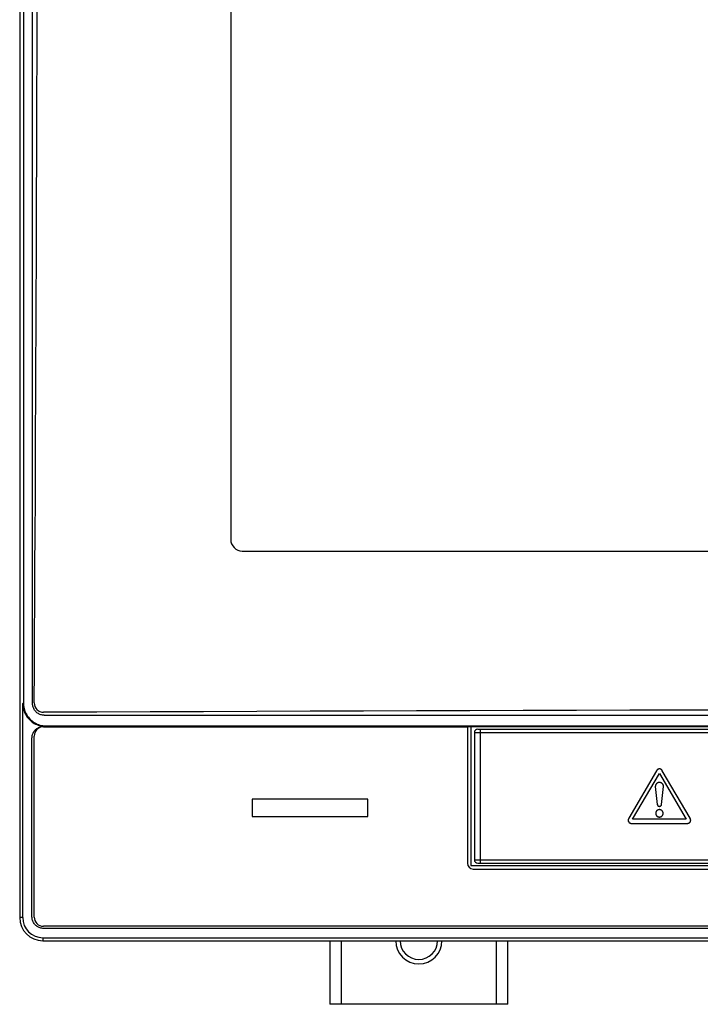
# Model space of a CAD drawing. Extents: x 4 to 805, y 32 to 576.
# Tile 3 of 27: x 95 to 153, y 152 to 237. Entities that reach past the tile are written whole.
import ezdxf

# ---------------------------------------------------------------- set-up
doc = ezdxf.new("R2010")
doc.units = 0
doc.header["$LTSCALE"] = 46.255
doc.layers.get('0').update_dxf_attribs({"linetype": 'CONTINUOUS'})
doc.layers.add('AXIS', color=7, linetype='CONTINUOUS')

msp = doc.modelspace()

# ---------------------------------------------------------------- linework, layer by layer
at = {"color": 7, "linetype": 'CONTINUOUS'}
for p, q in [((94.633, 374.195), (94.633, 159.195)), ((94.947, 374.195), (94.947, 177.766)), ((95.747, 177.695), (95.747, 374.081)), ((112.873, 354.495), (112.873, 191.895)), ((113.873, 190.895), (374.393, 190.895)), ((94.895, 177.713), (94.947, 177.766)), ((94.895, 159.195), (94.895, 177.713)), ((96.747, 176.695), (391.519, 176.695)), ((96.692, 175.726), (96.745, 175.778)), ((96.692, 175.726), (391.573, 175.726)), ((96.745, 175.778), (391.521, 175.778)), ((133.633, 175.695), (133.333, 175.695)), ((133.633, 175.695), (133.633, 163.695)), ((134.233, 175.495), (182.333, 175.495)), ((134.433, 175.495), (134.433, 163.895)), ((95.695, 159.257), (95.695, 174.722)), ((95.883, 159.245), (95.883, 174.895)), ((133.933, 175.195), (133.933, 164.195)), ((133.933, 175.195), (182.633, 175.195)), ((149.69, 171.898), (147.285, 167.793)), ((147.611, 167.691), (149.933, 171.652)), ((149.933, 171.652), (152.254, 167.691)), ((152.578, 167.793), (150.174, 171.898)), ((149.574, 170.535), (149.747, 168.984)), ((150.116, 168.984), (150.289, 170.535)), ((114.733, 169.445), (114.733, 167.945)), ((124.733, 169.445), (114.733, 169.445)), ((124.733, 167.945), (124.733, 169.445)), ((114.733, 167.945), (124.733, 167.945)), ((149.917, 167.889), (149.931, 167.889)), ((149.931, 167.889), (149.943, 167.889)), ((147.537, 167.339), (152.325, 167.339)), ((152.254, 167.691), (147.611, 167.691)), ((133.633, 163.695), (191.633, 163.695)), ((133.933, 164.195), (182.633, 164.195)), ((134.233, 163.895), (182.333, 163.895)), ((94.895, 159.195), (94.633, 159.195)), ((391.583, 158.445), (96.683, 158.445)), ((391.571, 158.257), (96.695, 158.257)), ((96.633, 157.457), (96.633, 157.195)), ((96.633, 157.457), (391.633, 157.457)), ((96.633, 157.195), (391.633, 157.195)), ((121.433, 157.195), (121.433, 151.695)), ((122.433, 157.195), (122.433, 151.695)), ((135.833, 151.695), (135.833, 157.195)), ((136.833, 151.695), (136.833, 157.195)), ((136.833, 151.695), (121.433, 151.695))]:
    msp.add_line(p, q, dxfattribs=at)
for points in [[(94.895, 177.713), (94.899, 177.591), (94.91, 177.469), (94.929, 177.348), (94.955, 177.228), (94.988, 177.11), (95.028, 176.995), (95.076, 176.882), (95.13, 176.772), (95.191, 176.666), (95.258, 176.564), (95.332, 176.466), (95.411, 176.373), (95.496, 176.285), (95.586, 176.202), (95.68, 176.125), (95.78, 176.054), (95.884, 175.989), (95.991, 175.931), (96.102, 175.879), (96.216, 175.834), (96.332, 175.796), (96.451, 175.765), (96.571, 175.742), (96.692, 175.726)], [(94.947, 177.766), (94.951, 177.643), (94.962, 177.521), (94.981, 177.4), (95.007, 177.28), (95.04, 177.163), (95.081, 177.047), (95.128, 176.934), (95.183, 176.825), (95.243, 176.718), (95.311, 176.616), (95.384, 176.519), (95.463, 176.425), (95.548, 176.337), (95.638, 176.255), (95.733, 176.177), (95.832, 176.106), (95.936, 176.041), (96.043, 175.983), (96.154, 175.931), (96.268, 175.886), (96.384, 175.848), (96.503, 175.818), (96.623, 175.794), (96.745, 175.778)], [(96.747, 176.695), (96.672, 176.698), (96.598, 176.706), (96.525, 176.72), (96.452, 176.739), (96.382, 176.764), (96.313, 176.794), (96.247, 176.829), (96.184, 176.869), (96.124, 176.913), (96.067, 176.962), (96.014, 177.015), (95.965, 177.071), (95.921, 177.132), (95.881, 177.195), (95.846, 177.261), (95.816, 177.33), (95.792, 177.4), (95.772, 177.472), (95.758, 177.546), (95.75, 177.62), (95.747, 177.695)], [(95.695, 174.722), (95.698, 174.796), (95.706, 174.87), (95.72, 174.944), (95.739, 175.016), (95.763, 175.086), (95.793, 175.154), (95.828, 175.22), (95.867, 175.283), (95.911, 175.343), (95.959, 175.4), (96.012, 175.453), (96.068, 175.502), (96.127, 175.546), (96.19, 175.586), (96.255, 175.621), (96.323, 175.651), (96.393, 175.676), (96.465, 175.696), (96.538, 175.71), (96.612, 175.719), (96.692, 175.726), (96.692, 175.726)], [(149.933, 172.052), (149.895, 172.049), (149.855, 172.039), (149.817, 172.023), (149.78, 172), (149.745, 171.971), (149.715, 171.937), (149.69, 171.898)], [(149.78, 172), (149.777, 171.999), (149.775, 171.997), (149.773, 171.995), (149.77, 171.993), (149.768, 171.991), (149.766, 171.989), (149.763, 171.988), (149.761, 171.986), (149.759, 171.984), (149.756, 171.982), (149.754, 171.98), (149.752, 171.978), (149.75, 171.976), (149.748, 171.974), (149.745, 171.971)], [(149.817, 172.023), (149.814, 172.022), (149.812, 172.02), (149.809, 172.019), (149.806, 172.017), (149.804, 172.016), (149.801, 172.014), (149.799, 172.013), (149.796, 172.011), (149.794, 172.01), (149.792, 172.008), (149.789, 172.007), (149.787, 172.005), (149.784, 172.004), (149.782, 172.002), (149.78, 172)], [(149.856, 172.039), (149.853, 172.038), (149.85, 172.037), (149.847, 172.036), (149.844, 172.035), (149.842, 172.034), (149.839, 172.033), (149.836, 172.032), (149.833, 172.031), (149.831, 172.029), (149.828, 172.028), (149.825, 172.027), (149.822, 172.026), (149.82, 172.024), (149.817, 172.023)], [(149.895, 172.049), (149.892, 172.048), (149.89, 172.048), (149.887, 172.047), (149.884, 172.047), (149.882, 172.046), (149.879, 172.046), (149.876, 172.045), (149.874, 172.044), (149.871, 172.044), (149.869, 172.043), (149.866, 172.042), (149.863, 172.041), (149.861, 172.041), (149.858, 172.04), (149.856, 172.039)], [(149.933, 172.052), (149.93, 172.052), (149.928, 172.052), (149.925, 172.052), (149.923, 172.051), (149.92, 172.051), (149.918, 172.051), (149.915, 172.051), (149.912, 172.051), (149.91, 172.051), (149.907, 172.05), (149.905, 172.05), (149.902, 172.05), (149.9, 172.049), (149.897, 172.049), (149.895, 172.049)], [(150.174, 171.898), (150.147, 171.94), (150.116, 171.975), (150.083, 172.003), (150.048, 172.024), (150.011, 172.039), (149.972, 172.049), (149.933, 172.052)], [(149.972, 172.049), (149.969, 172.049), (149.967, 172.049), (149.964, 172.05), (149.962, 172.05), (149.959, 172.05), (149.956, 172.051), (149.954, 172.051), (149.951, 172.051), (149.948, 172.051), (149.946, 172.051), (149.943, 172.051), (149.941, 172.052), (149.938, 172.052), (149.935, 172.052), (149.933, 172.052)], [(150.011, 172.039), (150.008, 172.04), (150.005, 172.041), (150.003, 172.042), (150, 172.043), (149.997, 172.043), (149.994, 172.044), (149.992, 172.045), (149.989, 172.045), (149.986, 172.046), (149.983, 172.046), (149.98, 172.047), (149.978, 172.048), (149.975, 172.048), (149.972, 172.049)], [(150.048, 172.024), (150.046, 172.025), (150.043, 172.027), (150.04, 172.028), (150.038, 172.029), (150.035, 172.03), (150.032, 172.031), (150.03, 172.032), (150.027, 172.033), (150.024, 172.034), (150.022, 172.035), (150.019, 172.036), (150.016, 172.037), (150.014, 172.038), (150.011, 172.039)], [(150.083, 172.003), (150.081, 172.004), (150.079, 172.006), (150.077, 172.007), (150.074, 172.009), (150.072, 172.01), (150.07, 172.012), (150.068, 172.013), (150.066, 172.014), (150.063, 172.016), (150.061, 172.017), (150.058, 172.019), (150.056, 172.02), (150.053, 172.021), (150.051, 172.023), (150.048, 172.024)], [(150.116, 171.975), (150.114, 171.977), (150.112, 171.979), (150.11, 171.981), (150.108, 171.983), (150.106, 171.985), (150.103, 171.987), (150.101, 171.989), (150.099, 171.991), (150.097, 171.992), (150.095, 171.994), (150.092, 171.996), (150.09, 171.998), (150.088, 171.999), (150.085, 172.001), (150.083, 172.003)], [(149.715, 171.937), (149.713, 171.934), (149.711, 171.931), (149.709, 171.929), (149.707, 171.926), (149.706, 171.923), (149.704, 171.921), (149.702, 171.918), (149.7, 171.915), (149.699, 171.912), (149.697, 171.909), (149.695, 171.907), (149.694, 171.904), (149.692, 171.901), (149.69, 171.898)], [(149.745, 171.971), (149.743, 171.969), (149.741, 171.967), (149.739, 171.964), (149.736, 171.962), (149.734, 171.96), (149.732, 171.957), (149.73, 171.955), (149.727, 171.952), (149.725, 171.95), (149.723, 171.947), (149.721, 171.945), (149.719, 171.942), (149.717, 171.939), (149.715, 171.937)], [(150.147, 171.94), (150.145, 171.943), (150.143, 171.945), (150.141, 171.948), (150.138, 171.951), (150.136, 171.953), (150.134, 171.956), (150.132, 171.958), (150.13, 171.961), (150.128, 171.963), (150.125, 171.966), (150.123, 171.968), (150.121, 171.97), (150.118, 171.973), (150.116, 171.975)], [(150.174, 171.898), (150.172, 171.901), (150.171, 171.904), (150.169, 171.907), (150.167, 171.91), (150.165, 171.913), (150.163, 171.917), (150.161, 171.92), (150.159, 171.923), (150.157, 171.926), (150.155, 171.928), (150.153, 171.931), (150.151, 171.934), (150.149, 171.937), (150.147, 171.94)], [(150.289, 170.535), (150.281, 170.592), (150.264, 170.648), (150.239, 170.7), (150.206, 170.747), (150.166, 170.788), (150.119, 170.823), (150.068, 170.849), (150.014, 170.867), (149.958, 170.876), (149.901, 170.876), (149.845, 170.867), (149.791, 170.849), (149.741, 170.822), (149.695, 170.788), (149.655, 170.746), (149.622, 170.699), (149.598, 170.647), (149.581, 170.592), (149.574, 170.535)], [(149.581, 170.592), (149.58, 170.588), (149.58, 170.584), (149.579, 170.581), (149.578, 170.577), (149.578, 170.573), (149.577, 170.569), (149.577, 170.566), (149.576, 170.562), (149.576, 170.558), (149.575, 170.554), (149.575, 170.551), (149.575, 170.547), (149.574, 170.543), (149.574, 170.539), (149.574, 170.535)], [(150.281, 170.592), (150.278, 170.605), (150.274, 170.618), (150.27, 170.631), (150.266, 170.644), (150.261, 170.656), (150.255, 170.669), (150.249, 170.681), (150.243, 170.693), (150.236, 170.704), (150.229, 170.716), (150.222, 170.727), (150.214, 170.737), (150.205, 170.748), (150.196, 170.758), (150.187, 170.768), (150.178, 170.777), (150.168, 170.786), (150.158, 170.795), (150.147, 170.803), (150.136, 170.811), (150.125, 170.819), (150.114, 170.826), (150.102, 170.833), (150.09, 170.839), (150.078, 170.845), (150.066, 170.85), (150.053, 170.855), (150.04, 170.86), (150.027, 170.864), (150.014, 170.867), (150, 170.87), (149.987, 170.872), (149.973, 170.874), (149.958, 170.876), (149.944, 170.877), (149.93, 170.877), (149.916, 170.877), (149.902, 170.876), (149.888, 170.874), (149.874, 170.872), (149.86, 170.87), (149.847, 170.867), (149.834, 170.864), (149.821, 170.86), (149.808, 170.855), (149.795, 170.85), (149.783, 170.845), (149.771, 170.839), (149.759, 170.833), (149.747, 170.826), (149.736, 170.819), (149.725, 170.811), (149.714, 170.803), (149.704, 170.795), (149.693, 170.786), (149.684, 170.777), (149.674, 170.768), (149.665, 170.758), (149.656, 170.748), (149.648, 170.737), (149.64, 170.727), (149.632, 170.716), (149.625, 170.704), (149.619, 170.693), (149.612, 170.681), (149.607, 170.669), (149.601, 170.656), (149.596, 170.644), (149.592, 170.631), (149.588, 170.618), (149.584, 170.605), (149.581, 170.592)], [(150.289, 170.535), (150.288, 170.539), (150.288, 170.543), (150.288, 170.547), (150.287, 170.551), (150.287, 170.554), (150.287, 170.558), (150.286, 170.562), (150.286, 170.566), (150.285, 170.569), (150.285, 170.573), (150.284, 170.577), (150.283, 170.581), (150.283, 170.584), (150.282, 170.588), (150.281, 170.592)], [(149.747, 168.984), (149.747, 168.982), (149.747, 168.98), (149.748, 168.978), (149.748, 168.976), (149.748, 168.974), (149.748, 168.971), (149.749, 168.969), (149.749, 168.967), (149.749, 168.965), (149.75, 168.963), (149.75, 168.961), (149.751, 168.959), (149.751, 168.957), (149.752, 168.955), (149.752, 168.953), (149.753, 168.951)], [(149.747, 168.984), (149.753, 168.951), (149.765, 168.919), (149.782, 168.889), (149.805, 168.864), (149.832, 168.843), (149.863, 168.827), (149.896, 168.818), (149.93, 168.815), (149.964, 168.818), (149.997, 168.827), (150.028, 168.843), (150.056, 168.863), (150.079, 168.889), (150.097, 168.918), (150.109, 168.951), (150.116, 168.984)], [(149.753, 168.951), (149.755, 168.944), (149.757, 168.937), (149.759, 168.931), (149.762, 168.924), (149.765, 168.918), (149.768, 168.912), (149.771, 168.906), (149.775, 168.9), (149.779, 168.895), (149.782, 168.889), (149.787, 168.884), (149.791, 168.879), (149.795, 168.874), (149.8, 168.869), (149.805, 168.864), (149.81, 168.86), (149.815, 168.855), (149.82, 168.851), (149.826, 168.847), (149.832, 168.843), (149.837, 168.84), (149.843, 168.837), (149.849, 168.834), (149.855, 168.831), (149.862, 168.828), (149.868, 168.826), (149.875, 168.823), (149.881, 168.821), (149.888, 168.82), (149.895, 168.818), (149.902, 168.817), (149.909, 168.816), (149.916, 168.815), (149.923, 168.815), (149.93, 168.815), (149.937, 168.815), (149.945, 168.815), (149.952, 168.816), (149.959, 168.817), (149.966, 168.818), (149.973, 168.82), (149.98, 168.821), (149.986, 168.823), (149.993, 168.826), (149.999, 168.828), (150.006, 168.831), (150.012, 168.834), (150.018, 168.837), (150.024, 168.84), (150.03, 168.843), (150.035, 168.847), (150.041, 168.851), (150.046, 168.855), (150.051, 168.86), (150.056, 168.864), (150.061, 168.869), (150.066, 168.874), (150.071, 168.879), (150.075, 168.884), (150.079, 168.889), (150.083, 168.895), (150.087, 168.9), (150.09, 168.906), (150.094, 168.912), (150.097, 168.918), (150.1, 168.924), (150.103, 168.931), (150.105, 168.937), (150.107, 168.944), (150.109, 168.951)], [(150.109, 168.951), (150.11, 168.953), (150.111, 168.955), (150.111, 168.957), (150.112, 168.959), (150.112, 168.961), (150.112, 168.963), (150.113, 168.965), (150.113, 168.967), (150.114, 168.969), (150.114, 168.971), (150.114, 168.973), (150.115, 168.976), (150.115, 168.978), (150.115, 168.98), (150.115, 168.982), (150.116, 168.984)], [(147.285, 167.793), (147.258, 167.737), (147.24, 167.683), (147.233, 167.632), (147.233, 167.585), (147.241, 167.539), (147.256, 167.496), (147.277, 167.456)], [(147.258, 167.737), (147.256, 167.734), (147.255, 167.73), (147.254, 167.727), (147.252, 167.723), (147.251, 167.72), (147.25, 167.716), (147.249, 167.712), (147.248, 167.709), (147.246, 167.705), (147.245, 167.701), (147.244, 167.698), (147.243, 167.694), (147.242, 167.69), (147.241, 167.687), (147.241, 167.683)], [(147.285, 167.793), (147.283, 167.789), (147.281, 167.785), (147.279, 167.781), (147.277, 167.777), (147.275, 167.774), (147.273, 167.77), (147.271, 167.766), (147.269, 167.762), (147.267, 167.758), (147.265, 167.754), (147.263, 167.75), (147.261, 167.746), (147.26, 167.742), (147.258, 167.737)], [(149.877, 168.524), (149.865, 168.522), (149.853, 168.519), (149.841, 168.516), (149.829, 168.512), (149.817, 168.508), (149.805, 168.503), (149.794, 168.498), (149.783, 168.493), (149.772, 168.487), (149.761, 168.481), (149.751, 168.474), (149.741, 168.467), (149.731, 168.459), (149.721, 168.451), (149.712, 168.443), (149.703, 168.435), (149.694, 168.426), (149.686, 168.416), (149.678, 168.407), (149.671, 168.397), (149.664, 168.387), (149.657, 168.377), (149.651, 168.366), (149.645, 168.355), (149.639, 168.344), (149.634, 168.333), (149.63, 168.321), (149.625, 168.309), (149.622, 168.297), (149.618, 168.285), (149.616, 168.273), (149.613, 168.26), (149.611, 168.247), (149.61, 168.234), (149.609, 168.221), (149.609, 168.208), (149.609, 168.196), (149.61, 168.183), (149.611, 168.17), (149.613, 168.157), (149.616, 168.144), (149.618, 168.132), (149.622, 168.12), (149.625, 168.108), (149.63, 168.096), (149.634, 168.084), (149.639, 168.073), (149.645, 168.062), (149.651, 168.051), (149.657, 168.04), (149.664, 168.03), (149.671, 168.02), (149.678, 168.01), (149.686, 168.001), (149.694, 167.991), (149.703, 167.983), (149.712, 167.974), (149.721, 167.966), (149.731, 167.958), (149.741, 167.95), (149.751, 167.943), (149.761, 167.937), (149.772, 167.93), (149.783, 167.925), (149.794, 167.919), (149.805, 167.914), (149.817, 167.91), (149.829, 167.905), (149.841, 167.902), (149.853, 167.898), (149.865, 167.896), (149.878, 167.893), (149.891, 167.891), (149.904, 167.89), (149.917, 167.889)], [(149.93, 168.529), (149.877, 168.524), (149.826, 168.511), (149.777, 168.49), (149.733, 168.461), (149.694, 168.425), (149.661, 168.383), (149.636, 168.336), (149.619, 168.286), (149.61, 168.234), (149.61, 168.181), (149.619, 168.129), (149.636, 168.079), (149.662, 168.033), (149.694, 167.992), (149.733, 167.956), (149.778, 167.927), (149.826, 167.906), (149.878, 167.893), (149.932, 167.889)], [(149.93, 168.529), (149.927, 168.529), (149.923, 168.528), (149.92, 168.528), (149.916, 168.528), (149.912, 168.528), (149.909, 168.528), (149.905, 168.528), (149.902, 168.527), (149.898, 168.527), (149.895, 168.527), (149.891, 168.526), (149.888, 168.526), (149.884, 168.525), (149.881, 168.525), (149.877, 168.524)], [(149.983, 168.524), (149.98, 168.525), (149.976, 168.525), (149.973, 168.526), (149.969, 168.526), (149.966, 168.527), (149.962, 168.527), (149.959, 168.527), (149.955, 168.528), (149.952, 168.528), (149.948, 168.528), (149.944, 168.528), (149.941, 168.528), (149.937, 168.528), (149.934, 168.529), (149.93, 168.529)], [(149.932, 167.889), (149.985, 167.894), (150.037, 167.907), (150.086, 167.929), (150.13, 167.958), (150.169, 167.994), (150.202, 168.035), (150.227, 168.081), (150.244, 168.131), (150.252, 168.183), (150.252, 168.235), (150.243, 168.287), (150.226, 168.337), (150.201, 168.383), (150.168, 168.425), (150.129, 168.461), (150.084, 168.49), (150.035, 168.511), (149.984, 168.524), (149.93, 168.529)], [(149.943, 167.889), (149.947, 167.89), (149.95, 167.89), (149.953, 167.89), (149.956, 167.89), (149.959, 167.89), (149.963, 167.891), (149.966, 167.891), (149.969, 167.891), (149.972, 167.892), (149.975, 167.892), (149.979, 167.893), (149.982, 167.893), (149.985, 167.894)], [(149.985, 167.894), (149.995, 167.896), (150.008, 167.898), (150.02, 167.902), (150.032, 167.905), (150.044, 167.91), (150.056, 167.914), (150.067, 167.919), (150.078, 167.925), (150.089, 167.93), (150.1, 167.937), (150.111, 167.943), (150.121, 167.95), (150.131, 167.958), (150.14, 167.966), (150.15, 167.974), (150.159, 167.983), (150.167, 167.991), (150.176, 168.001), (150.184, 168.01), (150.191, 168.02), (150.198, 168.03), (150.205, 168.04), (150.211, 168.051), (150.217, 168.062), (150.223, 168.073), (150.228, 168.084), (150.233, 168.096), (150.237, 168.108), (150.241, 168.12), (150.244, 168.132), (150.247, 168.144), (150.249, 168.157), (150.251, 168.17), (150.252, 168.183), (150.253, 168.196), (150.253, 168.208), (150.253, 168.221), (150.252, 168.234), (150.251, 168.247), (150.249, 168.26), (150.247, 168.273), (150.244, 168.285), (150.241, 168.297), (150.237, 168.309), (150.233, 168.321), (150.228, 168.333), (150.223, 168.344), (150.217, 168.355), (150.211, 168.366), (150.205, 168.377), (150.198, 168.387), (150.191, 168.397), (150.184, 168.407), (150.176, 168.416), (150.167, 168.426), (150.159, 168.435), (150.15, 168.443), (150.14, 168.451), (150.131, 168.459), (150.121, 168.467), (150.111, 168.474), (150.1, 168.481), (150.089, 168.487), (150.078, 168.493), (150.067, 168.498), (150.056, 168.503), (150.044, 168.508), (150.032, 168.512), (150.02, 168.516), (150.008, 168.519), (149.995, 168.522), (149.983, 168.524)], [(152.606, 167.736), (152.604, 167.74), (152.603, 167.744), (152.601, 167.748), (152.599, 167.751), (152.598, 167.755), (152.596, 167.759), (152.594, 167.763), (152.592, 167.767), (152.59, 167.771), (152.588, 167.774), (152.586, 167.778), (152.584, 167.782), (152.582, 167.785), (152.58, 167.789), (152.578, 167.793)], [(152.586, 167.456), (152.607, 167.495), (152.622, 167.538), (152.63, 167.583), (152.631, 167.63), (152.623, 167.681), (152.606, 167.736), (152.578, 167.793)], [(147.233, 167.632), (147.232, 167.629), (147.232, 167.626), (147.232, 167.623), (147.232, 167.62), (147.232, 167.617), (147.232, 167.614), (147.232, 167.611), (147.232, 167.608), (147.232, 167.605), (147.232, 167.602), (147.232, 167.599), (147.232, 167.596), (147.232, 167.593), (147.232, 167.59), (147.233, 167.588), (147.233, 167.585)], [(147.241, 167.683), (147.24, 167.68), (147.239, 167.676), (147.238, 167.673), (147.238, 167.67), (147.237, 167.666), (147.236, 167.663), (147.236, 167.66), (147.235, 167.656), (147.235, 167.653), (147.234, 167.649), (147.234, 167.646), (147.233, 167.643), (147.233, 167.639), (147.233, 167.636), (147.233, 167.632)], [(147.233, 167.585), (147.233, 167.582), (147.233, 167.579), (147.234, 167.576), (147.234, 167.573), (147.235, 167.57), (147.235, 167.567), (147.236, 167.564), (147.236, 167.561), (147.237, 167.558), (147.237, 167.555), (147.238, 167.552), (147.238, 167.549), (147.239, 167.546), (147.24, 167.543), (147.241, 167.54)], [(147.241, 167.54), (147.241, 167.537), (147.242, 167.534), (147.243, 167.531), (147.244, 167.528), (147.245, 167.525), (147.246, 167.522), (147.247, 167.519), (147.248, 167.516), (147.249, 167.513), (147.25, 167.511), (147.251, 167.508), (147.252, 167.505), (147.253, 167.502), (147.254, 167.499), (147.255, 167.497)], [(147.255, 167.497), (147.257, 167.494), (147.258, 167.491), (147.259, 167.488), (147.261, 167.485), (147.262, 167.483), (147.263, 167.48), (147.265, 167.477), (147.266, 167.474), (147.268, 167.472), (147.269, 167.469), (147.271, 167.466), (147.272, 167.464), (147.274, 167.461), (147.276, 167.459), (147.277, 167.456)], [(147.277, 167.456), (147.301, 167.426), (147.333, 167.399), (147.373, 167.375), (147.42, 167.356), (147.475, 167.343), (147.537, 167.339)], [(147.277, 167.456), (147.279, 167.454), (147.28, 167.452), (147.281, 167.45), (147.283, 167.448), (147.284, 167.446), (147.286, 167.445), (147.287, 167.443), (147.289, 167.441), (147.29, 167.439), (147.292, 167.437), (147.293, 167.435), (147.295, 167.434), (147.296, 167.432), (147.298, 167.43), (147.3, 167.428), (147.301, 167.427)], [(147.301, 167.427), (147.303, 167.425), (147.305, 167.423), (147.307, 167.421), (147.309, 167.419), (147.311, 167.417), (147.313, 167.416), (147.315, 167.414), (147.317, 167.412), (147.319, 167.41), (147.321, 167.409), (147.323, 167.407), (147.325, 167.405), (147.327, 167.404), (147.329, 167.402), (147.331, 167.4), (147.333, 167.399)], [(147.333, 167.399), (147.336, 167.397), (147.338, 167.395), (147.341, 167.393), (147.344, 167.392), (147.346, 167.39), (147.349, 167.388), (147.352, 167.387), (147.354, 167.385), (147.357, 167.383), (147.36, 167.382), (147.362, 167.38), (147.365, 167.379), (147.368, 167.377), (147.37, 167.376), (147.373, 167.375)], [(147.373, 167.375), (147.376, 167.373), (147.379, 167.372), (147.382, 167.37), (147.385, 167.369), (147.388, 167.368), (147.391, 167.366), (147.394, 167.365), (147.397, 167.364), (147.401, 167.362), (147.404, 167.361), (147.407, 167.36), (147.41, 167.359), (147.413, 167.358), (147.417, 167.357), (147.42, 167.356)], [(147.42, 167.356), (147.423, 167.355), (147.427, 167.354), (147.431, 167.353), (147.434, 167.352), (147.438, 167.351), (147.441, 167.35), (147.445, 167.349), (147.449, 167.348), (147.452, 167.347), (147.456, 167.346), (147.46, 167.346), (147.463, 167.345), (147.467, 167.344), (147.471, 167.344), (147.475, 167.343)], [(147.475, 167.343), (147.479, 167.343), (147.483, 167.342), (147.487, 167.342), (147.491, 167.341), (147.495, 167.341), (147.5, 167.34), (147.504, 167.34), (147.508, 167.34), (147.512, 167.339), (147.516, 167.339), (147.521, 167.339), (147.525, 167.339), (147.529, 167.339), (147.533, 167.339), (147.537, 167.339)], [(152.325, 167.339), (152.388, 167.343), (152.444, 167.356), (152.491, 167.375), (152.531, 167.4), (152.563, 167.427), (152.586, 167.456)], [(152.325, 167.339), (152.329, 167.339), (152.334, 167.339), (152.338, 167.339), (152.342, 167.339), (152.346, 167.339), (152.351, 167.339), (152.355, 167.34), (152.359, 167.34), (152.363, 167.34), (152.367, 167.341), (152.372, 167.341), (152.376, 167.342), (152.38, 167.342), (152.384, 167.343), (152.388, 167.343)], [(152.388, 167.343), (152.392, 167.344), (152.396, 167.344), (152.4, 167.345), (152.403, 167.346), (152.407, 167.347), (152.411, 167.347), (152.415, 167.348), (152.418, 167.349), (152.422, 167.35), (152.426, 167.351), (152.429, 167.352), (152.433, 167.353), (152.437, 167.354), (152.44, 167.355), (152.444, 167.356)], [(152.444, 167.356), (152.447, 167.357), (152.45, 167.358), (152.453, 167.359), (152.457, 167.36), (152.46, 167.362), (152.463, 167.363), (152.466, 167.364), (152.469, 167.365), (152.473, 167.367), (152.476, 167.368), (152.479, 167.369), (152.482, 167.371), (152.485, 167.372), (152.488, 167.374), (152.491, 167.375)], [(152.491, 167.375), (152.493, 167.376), (152.495, 167.377), (152.498, 167.379), (152.501, 167.38), (152.503, 167.382), (152.506, 167.383), (152.508, 167.385), (152.511, 167.386), (152.513, 167.388), (152.516, 167.389), (152.519, 167.391), (152.521, 167.393), (152.524, 167.394), (152.526, 167.396), (152.528, 167.398), (152.531, 167.399)], [(152.531, 167.399), (152.533, 167.401), (152.535, 167.403), (152.537, 167.404), (152.539, 167.406), (152.541, 167.408), (152.543, 167.409), (152.545, 167.411), (152.547, 167.413), (152.549, 167.414), (152.551, 167.416), (152.553, 167.418), (152.555, 167.42), (152.557, 167.422), (152.559, 167.423), (152.561, 167.425), (152.562, 167.427)], [(152.562, 167.427), (152.564, 167.429), (152.566, 167.43), (152.567, 167.432), (152.569, 167.434), (152.57, 167.436), (152.572, 167.437), (152.573, 167.439), (152.575, 167.441), (152.576, 167.443), (152.578, 167.445), (152.579, 167.447), (152.58, 167.448), (152.582, 167.45), (152.583, 167.452), (152.584, 167.454), (152.586, 167.456)], [(152.586, 167.456), (152.587, 167.459), (152.589, 167.461), (152.59, 167.463), (152.592, 167.466), (152.593, 167.468), (152.595, 167.471), (152.596, 167.474), (152.598, 167.476), (152.599, 167.479), (152.601, 167.481), (152.602, 167.484), (152.603, 167.487), (152.605, 167.489), (152.606, 167.492), (152.607, 167.495)], [(152.623, 167.681), (152.622, 167.685), (152.621, 167.688), (152.62, 167.692), (152.619, 167.696), (152.618, 167.699), (152.617, 167.703), (152.616, 167.707), (152.615, 167.71), (152.614, 167.714), (152.613, 167.718), (152.611, 167.721), (152.61, 167.725), (152.609, 167.729), (152.607, 167.732), (152.606, 167.736)], [(152.607, 167.495), (152.608, 167.497), (152.609, 167.5), (152.611, 167.503), (152.612, 167.506), (152.613, 167.509), (152.614, 167.511), (152.615, 167.514), (152.616, 167.517), (152.617, 167.52), (152.618, 167.523), (152.619, 167.526), (152.62, 167.529), (152.621, 167.532), (152.621, 167.535), (152.622, 167.538)], [(152.622, 167.538), (152.623, 167.54), (152.624, 167.543), (152.624, 167.546), (152.625, 167.549), (152.626, 167.552), (152.626, 167.555), (152.627, 167.558), (152.627, 167.561), (152.628, 167.564), (152.628, 167.567), (152.629, 167.57), (152.629, 167.573), (152.63, 167.576), (152.63, 167.58), (152.63, 167.583)], [(152.631, 167.63), (152.631, 167.633), (152.63, 167.637), (152.63, 167.64), (152.63, 167.644), (152.629, 167.647), (152.629, 167.65), (152.628, 167.654), (152.628, 167.657), (152.627, 167.661), (152.627, 167.664), (152.626, 167.667), (152.625, 167.671), (152.625, 167.674), (152.624, 167.677), (152.623, 167.681)], [(152.63, 167.583), (152.631, 167.585), (152.631, 167.588), (152.631, 167.59), (152.631, 167.593), (152.631, 167.596), (152.631, 167.599), (152.632, 167.602), (152.632, 167.605), (152.632, 167.608), (152.632, 167.612), (152.632, 167.615), (152.632, 167.618), (152.631, 167.621), (152.631, 167.624), (152.631, 167.627), (152.631, 167.63)], [(96.695, 158.257), (96.62, 158.26), (96.546, 158.268), (96.472, 158.282), (96.4, 158.302), (96.329, 158.326), (96.261, 158.356), (96.195, 158.391), (96.131, 158.431), (96.071, 158.475), (96.015, 158.524), (95.962, 158.577), (95.913, 158.634), (95.869, 158.694), (95.829, 158.757), (95.794, 158.823), (95.764, 158.892), (95.739, 158.962), (95.72, 159.034), (95.706, 159.108), (95.698, 159.182), (95.695, 159.257)]]:
    msp.add_lwpolyline(points, dxfattribs=at)
for centre, radius, start, end in [((-16203.816, 275.945), 16300, 359.6548456, 0.3146012), ((113.873, 191.895), 1, 180, 270), ((96.688, 177.748), 0.8, 179.65485, 270.23081), ((244.133, -36422.755), 36600, 89.7691852, 90.2308148), ((96.683, 174.895), 0.8, 90, 180), ((134.233, 175.195), 0.3, 90, 180), ((134.233, 164.195), 0.3, 180, 270), ((96.683, 159.245), 0.8, 180, 270), ((96.633, 159.195), 2, 180, 270), ((96.633, 159.195), 1.738, 180, 270), ((129.133, 157.195), 2, 180, 0), ((129.133, 157.195), 1.621, 180, 0)]:
    msp.add_arc(centre, radius, start, end, dxfattribs=at)
at = {"layer": 'AXIS', "color": 7, "linetype": 'CONTINUOUS'}
for p, q in [((96.683, 175.695), (133.333, 175.695)), ((133.333, 175.695), (133.333, 163.895)), ((133.833, 163.395), (191.433, 163.395))]:
    msp.add_line(p, q, dxfattribs=at)
msp.add_arc((133.833, 163.895), 0.5, 180, 270, dxfattribs=at)

doc.saveas('drawing.dxf')
